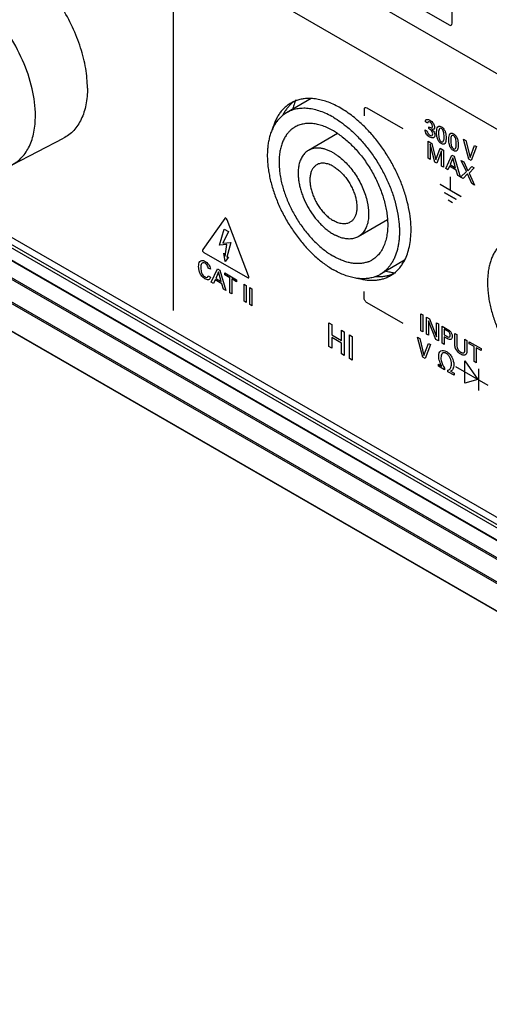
# Model space of a CAD drawing. Header units: inches. Extents: x 0 to 34, y 0 to 22.
# Tile 117 of 136: x 25.7 to 26.6, y 12.9 to 14.7. Entities that reach past the tile are written whole.
import ezdxf

# ---------------------------------------------------------------- set-up
doc = ezdxf.new("R2010")
doc.units = ezdxf.units.IN
doc.header["$LTSCALE"] = 1.87
doc.header["$MEASUREMENT"] = 0
doc.layers.get('0').update_dxf_attribs({"linetype": 'CONTINUOUS'})
doc.layers.add('02___PRT_ALL_AXES', color=7, linetype='CONTINUOUS')

msp = doc.modelspace()

# ---------------------------------------------------------------- linework, layer by layer
at = {"color": 40, "linetype": 'CONTINUOUS'}
for p, q in [((22.01252, 17.21976), (27.7666, 13.89743)), ((27.7666, 13.797), (22.01252, 17.11933)), ((26.08457, 14.90684), (26.5034, 14.66502)), ((26.00506, 14.77735), (26.00506, 14.14925)), ((26.5087, 14.66808), (26.5087, 14.69137)), ((26.34956, 14.51174), (26.34956, 14.50069)), ((26.41998, 14.47721), (26.35487, 14.5148)), ((26.46403, 14.48752), (26.4603, 14.48967)), ((26.4599, 14.47552), (26.4638, 14.47326)), ((26.46635, 14.47762), (26.46635, 14.48107)), ((26.46526, 14.45475), (26.47178, 14.45098)), ((26.46526, 14.42402), (26.46526, 14.45475)), ((26.47178, 14.45098), (26.4793, 14.42131)), ((26.52928, 14.45861), (26.53337, 14.45625)), ((26.53875, 14.4224), (26.52928, 14.45861)), ((26.53337, 14.45625), (26.54093, 14.42562)), ((26.47724, 14.4171), (26.46883, 14.44945)), ((26.46883, 14.44945), (26.46883, 14.42196)), ((26.4793, 14.42131), (26.48701, 14.44219)), ((26.48947, 14.4377), (26.48074, 14.41508)), ((26.48701, 14.44219), (26.49309, 14.43868)), ((26.48947, 14.41004), (26.48947, 14.4377)), ((26.49309, 14.43868), (26.49309, 14.40795)), ((26.54093, 14.42562), (26.54889, 14.44729)), ((26.55262, 14.44514), (26.54281, 14.42006)), ((26.54889, 14.44729), (26.55262, 14.44514)), ((26.46883, 14.42196), (26.46526, 14.42402)), ((26.48074, 14.41508), (26.47724, 14.4171)), ((26.49703, 14.40567), (26.50824, 14.42993)), ((26.51005, 14.42467), (26.50489, 14.41259)), ((26.50824, 14.42993), (26.51219, 14.42765)), ((26.51495, 14.40678), (26.51005, 14.42467)), ((26.51219, 14.42765), (26.52295, 14.39071)), ((26.5251, 14.4202), (26.52982, 14.41747)), ((26.53432, 14.40023), (26.5251, 14.4202)), ((26.52982, 14.41747), (26.53701, 14.40149)), ((26.54281, 14.42006), (26.53875, 14.4224)), ((26.49309, 14.40795), (26.48947, 14.41004)), ((26.50083, 14.40348), (26.49703, 14.40567)), ((26.50371, 14.40982), (26.50083, 14.40348)), ((26.51606, 14.40269), (26.50371, 14.40982)), ((26.50489, 14.41259), (26.51495, 14.40678)), ((26.51893, 14.39303), (26.51606, 14.40269)), ((26.52399, 14.39011), (26.53432, 14.40023)), ((26.53701, 14.40149), (26.54419, 14.40917)), ((26.54866, 14.40659), (26.53918, 14.39734)), ((26.53918, 14.39734), (26.54913, 14.37559)), ((26.54419, 14.40917), (26.54866, 14.40659)), ((26.50545, 14.36691), (26.50545, 14.39063)), ((26.52295, 14.39071), (26.51893, 14.39303)), ((26.52845, 14.38753), (26.52399, 14.39011)), ((26.53657, 14.39604), (26.52845, 14.38753)), ((26.54449, 14.37827), (26.53657, 14.39604)), ((26.52487, 14.35469), (26.48689, 14.37662)), ((26.52494, 14.35464), (26.48696, 14.37657)), ((26.51618, 14.34966), (26.49512, 14.36182)), ((26.51624, 14.34961), (26.49518, 14.36177)), ((26.54913, 14.37559), (26.54449, 14.37827)), ((26.50928, 14.34377), (26.50133, 14.34835)), ((26.50933, 14.34372), (26.50139, 14.3483)), ((26.09781, 14.31542), (26.05809, 14.2595)), ((26.1411, 14.21159), (26.10234, 14.31278)), ((26.08872, 14.26725), (26.09663, 14.29601)), ((26.10454, 14.29144), (26.09446, 14.27079)), ((26.09663, 14.29601), (26.10454, 14.29144)), ((26.09446, 14.27079), (26.1087, 14.27193)), ((26.1087, 14.27193), (26.10158, 14.24545)), ((26.10158, 14.26851), (26.08872, 14.26725)), ((26.0988, 14.24728), (26.10158, 14.26851)), ((26.06036, 14.25364), (26.1388, 14.20835)), ((26.09623, 14.25264), (26.0988, 14.24728)), ((26.0986, 14.23734), (26.09623, 14.25264)), ((26.10474, 14.24522), (26.0986, 14.23734)), ((26.10158, 14.24545), (26.10474, 14.24522)), ((26.07201, 14.22345), (26.06806, 14.22573)), ((26.07368, 14.20005), (26.08489, 14.22432)), ((26.08669, 14.21906), (26.08153, 14.20697)), ((26.08489, 14.22432), (26.08884, 14.22204)), ((26.0916, 14.20116), (26.08669, 14.21906)), ((26.08884, 14.22204), (26.0996, 14.18509)), ((26.06788, 14.21149), (26.07193, 14.20915)), ((26.08035, 14.2042), (26.07748, 14.19786)), ((26.09271, 14.19707), (26.08035, 14.2042)), ((26.08153, 14.20697), (26.0916, 14.20116)), ((26.09796, 14.21677), (26.11945, 14.20436)), ((26.09796, 14.21315), (26.09796, 14.21677)), ((26.10688, 14.208), (26.09796, 14.21315)), ((26.10688, 14.18089), (26.10688, 14.208)), ((26.11945, 14.20074), (26.11052, 14.20589)), ((26.11052, 14.20589), (26.11052, 14.17878)), ((26.11945, 14.20436), (26.11945, 14.20074)), ((26.07748, 14.19786), (26.07368, 14.20005)), ((26.09558, 14.18741), (26.09271, 14.19707)), ((26.0996, 14.18509), (26.09558, 14.18741)), ((26.13316, 14.19645), (26.13684, 14.19432)), ((26.13316, 14.16571), (26.13316, 14.19645)), ((26.13684, 14.19432), (26.13684, 14.16358)), ((26.1434, 14.19053), (26.14708, 14.18841)), ((26.1434, 14.1598), (26.1434, 14.19053)), ((26.14708, 14.18841), (26.14708, 14.15767)), ((26.34956, 14.1721), (26.34956, 14.18315)), ((26.11052, 14.17878), (26.10688, 14.18089)), ((26.13684, 14.16358), (26.13316, 14.16571)), ((26.14708, 14.15767), (26.1434, 14.1598)), ((26.41998, 14.12531), (26.35487, 14.16291)), ((26.45185, 14.1431), (26.45553, 14.14097)), ((26.45185, 14.11236), (26.45185, 14.1431)), ((26.45553, 14.14097), (26.45553, 14.11024)), ((26.46234, 14.13704), (26.46746, 14.13408)), ((26.46234, 14.1063), (26.46234, 14.13704)), ((26.47922, 14.09656), (26.46569, 14.13046)), ((26.46569, 14.13046), (26.46569, 14.10437)), ((26.46746, 14.13408), (26.48055, 14.10111)), ((26.28588, 14.1266), (26.29104, 14.12362)), ((26.28588, 14.08359), (26.28588, 14.1266)), ((26.29104, 14.12362), (26.29104, 14.10515)), ((26.30873, 14.1134), (26.3139, 14.11042)), ((26.30873, 14.09494), (26.30873, 14.1134)), ((26.45553, 14.11024), (26.45185, 14.11236)), ((26.48055, 14.12652), (26.48394, 14.12457)), ((26.48055, 14.10111), (26.48055, 14.12652)), ((26.48394, 14.12457), (26.48394, 14.09383)), ((26.49073, 14.12065), (26.49966, 14.11549)), ((26.49073, 14.08991), (26.49073, 14.12065)), ((26.49958, 14.11209), (26.49442, 14.11506)), ((26.49442, 14.11506), (26.49442, 14.10502)), ((26.29104, 14.10515), (26.30873, 14.09494)), ((26.30873, 14.08981), (26.29104, 14.10003)), ((26.29104, 14.10003), (26.29104, 14.08061)), ((26.3139, 14.11042), (26.3139, 14.06741)), ((26.32311, 14.1051), (26.32827, 14.10212)), ((26.32311, 14.0621), (26.32311, 14.1051)), ((26.32827, 14.10212), (26.32827, 14.05911)), ((26.44612, 14.10084), (26.4502, 14.09848)), ((26.45559, 14.06464), (26.44612, 14.10084)), ((26.4502, 14.09848), (26.45776, 14.06785)), ((26.46569, 14.10437), (26.46234, 14.1063)), ((26.48394, 14.09383), (26.47922, 14.09656)), ((26.49442, 14.10502), (26.49881, 14.10249)), ((26.49874, 14.09895), (26.49442, 14.10144)), ((26.49442, 14.10144), (26.49442, 14.08778)), ((26.51342, 14.10755), (26.51711, 14.10542)), ((26.51342, 14.08882), (26.51342, 14.10755)), ((26.51711, 14.10542), (26.51711, 14.08639)), ((26.53156, 14.09707), (26.53514, 14.09501)), ((26.53156, 14.07821), (26.53156, 14.09707)), ((26.53514, 14.09501), (26.53514, 14.07606)), ((26.29104, 14.08061), (26.28588, 14.08359)), ((26.30873, 14.07039), (26.30873, 14.08981)), ((26.45776, 14.06785), (26.46572, 14.08952)), ((26.46945, 14.08737), (26.45964, 14.0623)), ((26.46572, 14.08952), (26.46945, 14.08737)), ((26.49442, 14.08778), (26.49073, 14.08991)), ((26.53942, 14.09253), (26.56092, 14.08012)), ((26.53942, 14.08891), (26.53942, 14.09253)), ((26.54834, 14.08376), (26.53942, 14.08891)), ((26.54834, 14.05665), (26.54834, 14.08376)), ((26.56092, 14.0765), (26.55199, 14.08166)), ((26.55199, 14.08166), (26.55199, 14.05454)), ((26.56092, 14.08012), (26.56092, 14.0765)), ((26.3139, 14.06741), (26.30873, 14.07039)), ((26.32827, 14.05911), (26.32311, 14.0621)), ((26.45964, 14.0623), (26.45559, 14.06464)), ((26.48377, 14.05188), (26.49017, 14.04819)), ((26.48377, 14.04837), (26.48377, 14.05188)), ((26.49499, 14.04189), (26.48377, 14.04837)), ((26.49017, 14.04819), (26.49017, 14.0484)), ((26.49499, 14.04469), (26.49499, 14.04189)), ((26.50108, 14.03837), (26.50108, 14.04117)), ((26.5146, 14.0476), (26.57286, 14.01396)), ((26.53153, 14.05802), (26.55501, 14.02426)), ((26.53153, 14.01762), (26.53153, 14.05802)), ((26.55199, 14.05454), (26.54834, 14.05665)), ((26.55603, 14.04344), (26.55603, 14.00411)), ((26.51226, 14.03192), (26.50108, 14.03837)), ((26.50577, 14.03939), (26.50577, 14.03918)), ((26.50577, 14.03918), (26.51226, 14.03543)), ((26.51226, 14.03543), (26.51226, 14.03192)), ((26.55501, 14.02426), (26.53153, 14.01762))]:
    msp.add_line(p, q, dxfattribs=at)
at = {"color": 7, "linetype": 'CONTINUOUS'}
for p, q in [((26.25396, 14.53199), (26.20976, 14.50647)), ((26.30163, 14.46858), (26.24914, 14.43827)), ((27.78198, 13.06712), (25.57113, 14.34364)), ((27.78459, 13.07169), (25.57724, 14.34618)), ((25.59071, 14.35161), (27.78781, 13.08303)), ((25.54959, 14.33342), (27.78248, 13.04418)), ((25.55077, 14.33401), (27.7817, 13.04589)), ((25.51815, 14.31762), (27.76264, 13.02168)), ((25.52098, 14.31905), (27.76452, 13.02366)), ((26.39192, 14.31286), (26.33914, 14.28239)), ((27.74414, 12.9883), (25.47733, 14.29713)), ((27.74491, 12.99097), (25.48022, 14.29857)), ((25.4312, 14.27396), (27.81946, 12.89501)), ((25.43165, 14.27418), (27.81914, 12.89568)), ((26.42263, 14.23966), (26.37852, 14.21419))]:
    msp.add_line(p, q, dxfattribs=at)
for centre, radius, start, end in [((26.32725, 14.48557), 0.1102, 161.00621, 162.81333), ((26.31918, 14.48846), 0.10163, 156.19214, 161.0682), ((26.23815, 14.45734), 0.05675, 120.02262, 129.76702), ((26.33667, 14.4828), 0.12002, 165.01286, 165.50555), ((26.33232, 14.48399), 0.11551, 162.80875, 165.02698), ((26.24848, 14.43961), 0.04726, 126.31681, 131.14716), ((26.24808, 14.44015), 0.0466, 124.09675, 126.31256), ((26.24791, 14.4404), 0.04629, 119.99893, 124.0951), ((26.22559, 14.35498), 0.13702, 56.28051, 59.97966), ((26.3345, 14.35668), 0.08066, 239.97063, 242.83391), ((26.33984, 14.2815), 0.04764, 288.88693, 290.88866), ((26.34003, 14.281), 0.0471, 290.88593, 293.43555), ((26.34031, 14.28038), 0.04643, 293.4243, 299.99528), ((26.42081, 14.33363), 0.11763, 254.5037, 257.07349), ((26.41937, 14.32749), 0.11132, 257.09014, 258.99818), ((26.35017, 14.26333), 0.05673, 290.41166, 299.98136), ((26.41794, 14.32005), 0.10374, 258.98823, 263.68726)]:
    msp.add_arc(centre, radius, start, end, dxfattribs=at)
for points, knots in [([(25.75592, 14.50083), (25.75592, 14.51726), (25.75127, 14.55182), (25.73395, 14.60249), (25.70729, 14.65119), (25.6735, 14.69382), (25.63539, 14.72688), (25.60097, 14.74498), (25.5742, 14.75138), (25.55586, 14.75214), (25.53888, 14.74894), (25.52872, 14.74414), (25.52413, 14.74119)], [0, 0, 0, 0, 0.1292478, 0.2715333, 0.4192738, 0.5638628, 0.6972757, 0.8137986, 0.8653113, 0.9127378, 0.957117, 1, 1, 1, 1]), ([(26.29414, 14.49811), (26.29033, 14.50031), (26.28274, 14.50429), (26.27115, 14.50903), (26.25976, 14.51235), (26.24869, 14.51421), (26.23804, 14.51458), (26.22952, 14.51363), (26.22306, 14.51211), (26.21843, 14.51061), (26.21398, 14.50875), (26.21114, 14.50727), (26.20976, 14.50647)], [0, 0, 0, 0, 0.148548, 0.28946, 0.4226526, 0.5485431, 0.6678819, 0.7817965, 0.8372307, 0.8919134, 0.946086, 1, 1, 1, 1]), ([(25.71394, 14.41247), (25.72056, 14.41588), (25.73307, 14.42551), (25.74644, 14.4462), (25.75438, 14.47202), (25.75592, 14.49089), (25.75592, 14.50083)], [0, 0, 0, 0, 0.2179424, 0.4503717, 0.7093278, 1, 1, 1, 1]), ([(26.20185, 14.50096), (26.20006, 14.49947), (26.19662, 14.49623), (26.19199, 14.49074), (26.18787, 14.4846), (26.18429, 14.47785), (26.18126, 14.47051), (26.17879, 14.46264), (26.1769, 14.45426), (26.17559, 14.44541), (26.17487, 14.43615), (26.17474, 14.42651), (26.17521, 14.41654), (26.17626, 14.4063), (26.1779, 14.39583), (26.18011, 14.38518), (26.1829, 14.37441), (26.18737, 14.35985), (26.1943, 14.3417), (26.20451, 14.32045), (26.21647, 14.29998), (26.22996, 14.2807), (26.24235, 14.26581), (26.2528, 14.25483), (26.26079, 14.24718), (26.26894, 14.24009), (26.27722, 14.2336), (26.28559, 14.22773), (26.29129, 14.2242), (26.29414, 14.22255)], [0, 0, 0, 0, 0.021377, 0.0432323, 0.0657343, 0.0890269, 0.1132232, 0.1384089, 0.1646402, 0.191948, 0.2203396, 0.2498003, 0.2802983, 0.3117833, 0.3441932, 0.377451, 0.4114712, 0.4461581, 0.5170984, 0.5894009, 0.6621207, 0.7342957, 0.8049872, 0.839507, 0.8733318, 0.9063706, 0.9385469, 0.9697844, 1, 1, 1, 1]), ([(26.29414, 14.47362), (26.29101, 14.47542), (26.28476, 14.47869), (26.27523, 14.4826), (26.26587, 14.48532), (26.25677, 14.48685), (26.24801, 14.48716), (26.23968, 14.48623), (26.23187, 14.48407), (26.22704, 14.4818), (26.22476, 14.48049)], [0, 0, 0, 0, 0.1485677, 0.2895146, 0.4227347, 0.5486455, 0.6680072, 0.7819434, 0.8919898, 1, 1, 1, 1]), ([(26.29414, 14.49811), (26.29865, 14.49551), (26.30764, 14.48971), (26.31609, 14.48317), (26.32029, 14.47966)], [0, 0, 0, 0, 0.4877852, 1, 1, 1, 1]), ([(26.212, 14.46972), (26.21041, 14.46782), (26.20742, 14.4637), (26.20371, 14.45685), (26.20069, 14.44926), (26.1984, 14.441), (26.19684, 14.43213), (26.19603, 14.42271), (26.19597, 14.41282), (26.19642, 14.4061), (26.19677, 14.40268)], [0, 0, 0, 0, 0.1055221, 0.2155167, 0.3308471, 0.4521011, 0.579626, 0.7135328, 0.8537428, 1, 1, 1, 1]), ([(26.21738, 14.4752), (26.2169, 14.47479), (26.215, 14.47306), (26.21324, 14.47119), (26.212, 14.46972)], [0, 0, 0, 0, 0.2475928, 1, 1, 1, 1]), ([(26.30165, 14.46895), (26.30459, 14.46699), (26.31044, 14.46278), (26.31891, 14.4558), (26.32719, 14.44807), (26.33798, 14.43676), (26.34799, 14.42434), (26.35711, 14.41103), (26.36351, 14.4006), (26.36937, 14.38985), (26.37464, 14.37887), (26.37929, 14.36775), (26.38327, 14.35657), (26.38656, 14.34542), (26.38914, 14.33438), (26.39097, 14.32355), (26.39171, 14.31638), (26.39194, 14.31285)], [0, 0, 0, 0, 0.0570155, 0.1161058, 0.1770513, 0.23961, 0.3683356, 0.4339111, 0.4998351, 0.565764, 0.6313556, 0.6962717, 0.7601866, 0.822789, 0.8837926, 0.9429366, 1, 1, 1, 1]), ([(26.32029, 14.47966), (26.3259, 14.47497), (26.33685, 14.4648), (26.35206, 14.44787), (26.36613, 14.42921), (26.37879, 14.40921), (26.38979, 14.38824), (26.39891, 14.36673), (26.40597, 14.34509), (26.4093, 14.33052), (26.41056, 14.32332)], [0, 0, 0, 0, 0.1192777, 0.243393, 0.3708432, 0.499997, 0.6291508, 0.7566015, 0.8807154, 1, 1, 1, 1]), ([(26.24914, 14.43827), (26.24808, 14.43766), (26.24602, 14.4363), (26.24318, 14.43387), (26.2406, 14.43108), (26.23829, 14.42794), (26.23626, 14.42445), (26.23391, 14.41929), (26.23266, 14.41511), (26.23203, 14.41223)], [0, 0, 0, 0, 0.1146065, 0.2303428, 0.3482899, 0.4694188, 0.5945716, 0.7244386, 1, 1, 1, 1]), ([(26.29414, 14.43381), (26.29211, 14.43499), (26.28806, 14.43711), (26.28188, 14.43964), (26.2758, 14.44141), (26.2699, 14.4424), (26.26422, 14.4426), (26.25882, 14.44199), (26.25457, 14.44082), (26.25139, 14.43949), (26.24987, 14.4387), (26.24914, 14.43827)], [0, 0, 0, 0, 0.1485304, 0.289483, 0.4227013, 0.5485943, 0.667939, 0.7818682, 0.8919044, 0.9460815, 1, 1, 1, 1]), ([(26.29414, 14.43381), (26.29573, 14.4329), (26.2989, 14.43092), (26.3052, 14.42647), (26.31289, 14.42), (26.32159, 14.41107), (26.3297, 14.40106), (26.33705, 14.39018), (26.34348, 14.37867), (26.34886, 14.36676), (26.35308, 14.35472), (26.35557, 14.34465), (26.35689, 14.33676), (26.35752, 14.33103), (26.35781, 14.32547), (26.35776, 14.32009), (26.35737, 14.31493), (26.35641, 14.30851), (26.35477, 14.30247), (26.35241, 14.29698), (26.35036, 14.29329), (26.34799, 14.28996), (26.34533, 14.28701), (26.34239, 14.28446), (26.34025, 14.28303), (26.33914, 14.28239)], [0, 0, 0, 0, 0.0306539, 0.0623942, 0.128733, 0.1983089, 0.2702747, 0.3436392, 0.417358, 0.4903694, 0.561643, 0.630228, 0.6632604, 0.6953282, 0.7263574, 0.7562939, 0.7850992, 0.8127575, 0.8646481, 0.8890305, 0.9124753, 0.9351152, 0.9571164, 0.9786722, 1, 1, 1, 1]), ([(26.29414, 14.40932), (26.29279, 14.4101), (26.29009, 14.41151), (26.28596, 14.4132), (26.28192, 14.41438), (26.27798, 14.41504), (26.27419, 14.41517), (26.27059, 14.41477), (26.26721, 14.41384), (26.26512, 14.41286), (26.26414, 14.41229)], [0, 0, 0, 0, 0.1485083, 0.2894942, 0.4227514, 0.5486558, 0.6679991, 0.7819408, 0.8919896, 1, 1, 1, 1]), ([(26.19677, 14.40268), (26.1971, 14.39933), (26.19801, 14.39255), (26.2, 14.38234), (26.20263, 14.37198), (26.20588, 14.36153), (26.20973, 14.35108), (26.21565, 14.33718), (26.22437, 14.32025), (26.23665, 14.30109), (26.24827, 14.28633), (26.25823, 14.2755), (26.26589, 14.26802), (26.27373, 14.26117), (26.27915, 14.25699), (26.28188, 14.25501)], [0, 0, 0, 0, 0.0576626, 0.117175, 0.1783311, 0.2408963, 0.3046158, 0.3692163, 0.4998746, 0.6305516, 0.7588883, 0.8214951, 0.8826955, 0.9422613, 1, 1, 1, 1]), ([(26.23065, 14.40206), (26.2305, 14.39957), (26.23043, 14.39447), (26.231, 14.38665), (26.23222, 14.37856), (26.23409, 14.37028), (26.23659, 14.3619), (26.24074, 14.35063), (26.24731, 14.33686), (26.25547, 14.32392), (26.26283, 14.31429), (26.26865, 14.30757), (26.27474, 14.30141), (26.28104, 14.29586), (26.28747, 14.29098), (26.29191, 14.28813), (26.29414, 14.28685)], [0, 0, 0, 0, 0.0543632, 0.1114807, 0.1711381, 0.2330454, 0.2968538, 0.3621692, 0.4955189, 0.6294992, 0.6955906, 0.7604616, 0.8236863, 0.8848979, 0.9437796, 1, 1, 1, 1]), ([(26.23203, 14.41223), (26.23186, 14.41142), (26.2312, 14.40806), (26.23081, 14.40465), (26.23065, 14.40206)], [0, 0, 0, 0, 0.2421971, 1, 1, 1, 1]), ([(26.26414, 14.41229), (26.2634, 14.41187), (26.26197, 14.41091), (26.26001, 14.40921), (26.25824, 14.40725), (26.25666, 14.40503), (26.25529, 14.40256), (26.25372, 14.3989), (26.25233, 14.39376), (26.2516, 14.38703), (26.25179, 14.37973), (26.25288, 14.37202), (26.25485, 14.36407), (26.25766, 14.35604), (26.26125, 14.34811), (26.26554, 14.34043), (26.27043, 14.33318), (26.27584, 14.32651), (26.28164, 14.32055), (26.2877, 14.31545), (26.29198, 14.31259), (26.29414, 14.31134)], [0, 0, 0, 0, 0.0213299, 0.0428887, 0.064892, 0.0875346, 0.1109829, 0.1353672, 0.1872647, 0.2436975, 0.3046407, 0.3697249, 0.4383175, 0.5095994, 0.5826201, 0.6563469, 0.7297212, 0.8016949, 0.871276, 0.9376339, 1, 1, 1, 1]), ([(26.29414, 14.40932), (26.29629, 14.40808), (26.30058, 14.40521), (26.30664, 14.40011), (26.31244, 14.39416), (26.31784, 14.38748), (26.32274, 14.38023), (26.32703, 14.37256), (26.33062, 14.36462), (26.33343, 14.35659), (26.3354, 14.34864), (26.33649, 14.34093), (26.33668, 14.33364), (26.33595, 14.3269), (26.33456, 14.32176), (26.33299, 14.3181), (26.33162, 14.31564), (26.33004, 14.31342), (26.32827, 14.31145), (26.32631, 14.30975), (26.32488, 14.3088), (26.32414, 14.30837)], [0, 0, 0, 0, 0.0623661, 0.128724, 0.1983051, 0.2702788, 0.3436531, 0.4173799, 0.4904006, 0.5616825, 0.6302751, 0.6953593, 0.7563025, 0.8127353, 0.8646328, 0.8890171, 0.9124654, 0.935108, 0.9571113, 0.9786701, 1, 1, 1, 1]), ([(26.32414, 14.30837), (26.32316, 14.3078), (26.32107, 14.30682), (26.31769, 14.30589), (26.31409, 14.30549), (26.3103, 14.30562), (26.30636, 14.30628), (26.30231, 14.30746), (26.29819, 14.30915), (26.29549, 14.31056), (26.29414, 14.31134)], [0, 0, 0, 0, 0.1080104, 0.2180592, 0.3320009, 0.4513442, 0.5772486, 0.7105058, 0.8514917, 1, 1, 1, 1]), ([(26.39194, 14.31285), (26.39221, 14.30873), (26.39241, 14.30068), (26.39157, 14.28897), (26.38959, 14.27807), (26.38649, 14.26812), (26.38231, 14.25923), (26.37789, 14.25271), (26.37387, 14.24819), (26.37065, 14.24515), (26.36721, 14.24246), (26.36477, 14.24089), (26.36352, 14.24017)], [0, 0, 0, 0, 0.1509115, 0.2936767, 0.4281199, 0.5544517, 0.6733481, 0.7859933, 0.8405359, 0.8941949, 0.9472507, 1, 1, 1, 1]), ([(26.41056, 14.32332), (26.41163, 14.3172), (26.41282, 14.30808), (26.41348, 14.29602), (26.41349, 14.28735), (26.41303, 14.27896), (26.41211, 14.2709), (26.41071, 14.26319), (26.40829, 14.25359), (26.40493, 14.2446), (26.4006, 14.23644), (26.39699, 14.23091), (26.39296, 14.22589), (26.38853, 14.2214), (26.38373, 14.21746), (26.38029, 14.21521), (26.37852, 14.21419)], [0, 0, 0, 0, 0.154139, 0.2281172, 0.29988, 0.3693567, 0.4365085, 0.5013265, 0.5638464, 0.6822343, 0.7384875, 0.7930218, 0.8461076, 0.8980583, 0.9492281, 1, 1, 1, 1]), ([(26.3081, 14.28058), (26.30723, 14.28085), (26.30367, 14.28208), (26.30022, 14.28362), (26.29768, 14.28492)], [0, 0, 0, 0, 0.2414681, 1, 1, 1, 1]), ([(26.33914, 14.28239), (26.33808, 14.28178), (26.33588, 14.28068), (26.33237, 14.27943), (26.32866, 14.2786), (26.32342, 14.27801), (26.31793, 14.27829), (26.31237, 14.27934), (26.30953, 14.28012), (26.3081, 14.28058)], [0, 0, 0, 0, 0.114644, 0.2304172, 0.3483911, 0.4695449, 0.7242516, 0.8593207, 1, 1, 1, 1]), ([(26.28188, 14.25501), (26.28289, 14.25428), (26.28687, 14.25148), (26.291, 14.24886), (26.29414, 14.24705)], [0, 0, 0, 0, 0.2555969, 1, 1, 1, 1]), ([(26.59961, 14.27132), (26.59781, 14.26983), (26.59436, 14.2666), (26.58973, 14.26111), (26.58561, 14.25498), (26.58202, 14.24823), (26.57898, 14.24089), (26.57651, 14.23302), (26.57461, 14.22464), (26.5733, 14.21579), (26.57258, 14.20653), (26.57244, 14.19689), (26.57291, 14.18692), (26.57396, 14.17668), (26.57559, 14.1662), (26.57781, 14.15556), (26.58059, 14.14478), (26.58506, 14.13022), (26.59198, 14.11207), (26.60219, 14.09081), (26.61416, 14.07033), (26.62765, 14.05104), (26.64004, 14.03615), (26.6505, 14.02516), (26.65849, 14.01751), (26.66664, 14.01042), (26.67492, 14.00392), (26.68329, 13.99805), (26.68899, 13.99452), (26.69184, 13.99287)], [0, 0, 0, 0, 0.0213755, 0.0432278, 0.0657258, 0.0890136, 0.1132046, 0.1383848, 0.1646107, 0.1919134, 0.2203004, 0.249757, 0.2802515, 0.3117338, 0.3441416, 0.3773982, 0.411418, 0.4461052, 0.5170481, 0.5893556, 0.6620822, 0.7342652, 0.8049651, 0.8394892, 0.873318, 0.9063607, 0.9385406, 0.9697815, 1, 1, 1, 1]), ([(26.35526, 14.23642), (26.35309, 14.23568), (26.34856, 14.23449), (26.34147, 14.23362), (26.33405, 14.23365), (26.32636, 14.23458), (26.31846, 14.2364), (26.31038, 14.2391), (26.3022, 14.24264), (26.29683, 14.24549), (26.29414, 14.24705)], [0, 0, 0, 0, 0.1078356, 0.2189394, 0.334433, 0.4551816, 0.5818168, 0.7147619, 0.8542137, 1, 1, 1, 1]), ([(26.36995, 14.21016), (26.36729, 14.20917), (26.36171, 14.20755), (26.35295, 14.2063), (26.34377, 14.20619), (26.33422, 14.20723), (26.3244, 14.20941), (26.31435, 14.2127), (26.30417, 14.21708), (26.29749, 14.22062), (26.29414, 14.22255)], [0, 0, 0, 0, 0.1077579, 0.2186619, 0.3339228, 0.4544955, 0.5810609, 0.7140769, 0.8537732, 1, 1, 1, 1])]:
    msp.add_open_spline(points, degree=3, knots=knots, dxfattribs=at)
at = {"color": 40, "linetype": 'CONTINUOUS'}
for points in [[(26.5034, 14.66502), (26.50475, 14.66424), (26.50756, 14.66393), (26.5087, 14.66652), (26.5087, 14.66808)], [(26.35487, 14.5148), (26.35352, 14.51558), (26.3507, 14.51589), (26.34956, 14.5133), (26.34956, 14.51174)], [(26.06228, 14.20966), (26.06381, 14.20878), (26.06552, 14.20835), (26.06659, 14.209)], [(26.35487, 14.16291), (26.35352, 14.16369), (26.3507, 14.16663), (26.34956, 14.17054), (26.34956, 14.1721)], [(26.50887, 14.10174), (26.50887, 14.09958), (26.5081, 14.09771), (26.50677, 14.09695)]]:
    msp.add_open_spline(points, degree=3, dxfattribs=at)
for points, knots in [([(26.4603, 14.48967), (26.46035, 14.49115), (26.46093, 14.49364), (26.46412, 14.49493), (26.46691, 14.4939), (26.46856, 14.49294)], [0, 0, 0, 0, 0.3263486, 0.588293, 1, 1, 1, 1]), ([(26.46867, 14.48947), (26.46766, 14.49006), (26.46528, 14.49088), (26.46415, 14.48884), (26.46403, 14.48752)], [0, 0, 0, 0, 0.4548318, 1, 1, 1, 1]), ([(26.46856, 14.49294), (26.47076, 14.49167), (26.47509, 14.48798), (26.47689, 14.48218), (26.47689, 14.48017)], [0, 0, 0, 0, 0.5591161, 1, 1, 1, 1]), ([(26.47317, 14.48224), (26.47317, 14.48353), (26.47228, 14.48691), (26.46978, 14.48883), (26.46867, 14.48947)], [0, 0, 0, 0, 0.5012139, 1, 1, 1, 1]), ([(26.46141, 14.46941), (26.46108, 14.47003), (26.46014, 14.47214), (26.45993, 14.4742), (26.4599, 14.47552)], [0, 0, 0, 0, 0.3083398, 1, 1, 1, 1]), ([(26.46841, 14.4623), (26.46774, 14.46268), (26.46523, 14.46432), (26.46262, 14.46707), (26.46141, 14.46941)], [0, 0, 0, 0, 0.2640232, 1, 1, 1, 1]), ([(26.4638, 14.47326), (26.46379, 14.47203), (26.46464, 14.46861), (26.46725, 14.46646), (26.46849, 14.46574)], [0, 0, 0, 0, 0.4632624, 1, 1, 1, 1]), ([(26.46635, 14.48107), (26.46706, 14.48059), (26.46854, 14.47974), (26.47074, 14.47901), (26.47276, 14.47953), (26.47317, 14.48125), (26.47317, 14.48224)], [0, 0, 0, 0, 0.2316821, 0.4805268, 0.7220135, 1, 1, 1, 1]), ([(26.46989, 14.47536), (26.46958, 14.47561), (26.46841, 14.4765), (26.46722, 14.47715), (26.46635, 14.47762)], [0, 0, 0, 0, 0.2659854, 1, 1, 1, 1]), ([(26.46849, 14.46574), (26.46986, 14.46495), (26.47263, 14.46422), (26.47357, 14.46676), (26.47357, 14.46804)], [0, 0, 0, 0, 0.553634, 1, 1, 1, 1]), ([(26.47357, 14.46804), (26.47357, 14.46932), (26.47285, 14.47228), (26.47083, 14.47458), (26.46989, 14.47536)], [0, 0, 0, 0, 0.5327738, 1, 1, 1, 1]), ([(26.47689, 14.48017), (26.47689, 14.47878), (26.47607, 14.47591), (26.47335, 14.47568), (26.4718, 14.47617)], [0, 0, 0, 0, 0.4317627, 1, 1, 1, 1]), ([(26.4718, 14.47617), (26.47292, 14.47535), (26.47491, 14.47343), (26.47686, 14.4695), (26.47726, 14.46705), (26.47726, 14.46587)], [0, 0, 0, 0, 0.3755821, 0.658813, 1, 1, 1, 1]), ([(26.48059, 14.47038), (26.48059, 14.47181), (26.48072, 14.47495), (26.48157, 14.47934), (26.48409, 14.48284), (26.48747, 14.48207), (26.48914, 14.4811)], [0, 0, 0, 0, 0.2080773, 0.4652491, 0.7199622, 1, 1, 1, 1]), ([(26.48225, 14.45933), (26.48202, 14.46), (26.48084, 14.46385), (26.48059, 14.46754), (26.48059, 14.47038)], [0, 0, 0, 0, 0.1750594, 1, 1, 1, 1]), ([(26.48918, 14.47768), (26.48823, 14.47823), (26.4862, 14.47854), (26.48477, 14.47602), (26.48421, 14.47258), (26.48413, 14.46992), (26.48413, 14.46855)], [0, 0, 0, 0, 0.2225224, 0.4524962, 0.7215525, 1, 1, 1, 1]), ([(26.48413, 14.46855), (26.48413, 14.46701), (26.48424, 14.46414), (26.48491, 14.46), (26.48645, 14.45617), (26.48826, 14.45449), (26.48911, 14.45401)], [0, 0, 0, 0, 0.3197109, 0.5851908, 0.7965522, 1, 1, 1, 1]), ([(26.48914, 14.4811), (26.49073, 14.48019), (26.4939, 14.47743), (26.49657, 14.47143), (26.49754, 14.46609), (26.4977, 14.46274), (26.4977, 14.46118)], [0, 0, 0, 0, 0.2728429, 0.5150972, 0.7670929, 1, 1, 1, 1]), ([(26.49412, 14.46286), (26.49412, 14.46448), (26.49402, 14.46746), (26.49338, 14.47169), (26.49183, 14.47555), (26.49002, 14.47719), (26.48918, 14.47768)], [0, 0, 0, 0, 0.3309449, 0.5959252, 0.8014312, 1, 1, 1, 1]), ([(26.50254, 14.4577), (26.50254, 14.45914), (26.50267, 14.46228), (26.50352, 14.46666), (26.50604, 14.47017), (26.50942, 14.46939), (26.5111, 14.46843)], [0, 0, 0, 0, 0.2080537, 0.4651774, 0.7198477, 1, 1, 1, 1]), ([(26.5111, 14.46843), (26.51268, 14.46751), (26.51585, 14.46475), (26.51853, 14.45876), (26.51949, 14.45342), (26.51965, 14.45007), (26.51965, 14.44851)], [0, 0, 0, 0, 0.2728575, 0.5151116, 0.7671004, 1, 1, 1, 1]), ([(26.47726, 14.46587), (26.47726, 14.46373), (26.47535, 14.45979), (26.47077, 14.46093), (26.46841, 14.4623)], [0, 0, 0, 0, 0.4397612, 1, 1, 1, 1]), ([(26.48907, 14.4505), (26.48759, 14.45135), (26.48471, 14.45396), (26.48283, 14.45764), (26.48225, 14.45933)], [0, 0, 0, 0, 0.5323176, 1, 1, 1, 1]), ([(26.49416, 14.44982), (26.49374, 14.4496), (26.49224, 14.44919), (26.49034, 14.44976), (26.48907, 14.4505)], [0, 0, 0, 0, 0.312421, 1, 1, 1, 1]), ([(26.48911, 14.45401), (26.49003, 14.45348), (26.49199, 14.45316), (26.49343, 14.45556), (26.49403, 14.4589), (26.49412, 14.4615), (26.49412, 14.46286)], [0, 0, 0, 0, 0.2204191, 0.4494662, 0.7182611, 1, 1, 1, 1]), ([(26.4977, 14.46118), (26.4977, 14.45962), (26.49756, 14.45502), (26.49616, 14.45083), (26.49416, 14.44982)], [0, 0, 0, 0, 0.3302665, 1, 1, 1, 1]), ([(26.5042, 14.44666), (26.50397, 14.44733), (26.50279, 14.45118), (26.50254, 14.45486), (26.50254, 14.4577)], [0, 0, 0, 0, 0.1750347, 1, 1, 1, 1]), ([(26.51113, 14.465), (26.51018, 14.46555), (26.50816, 14.46587), (26.50673, 14.46334), (26.50616, 14.4599), (26.50608, 14.45724), (26.50608, 14.45587)], [0, 0, 0, 0, 0.2225411, 0.4525093, 0.7215579, 1, 1, 1, 1]), ([(26.50608, 14.45587), (26.50608, 14.45434), (26.50619, 14.45146), (26.50686, 14.44733), (26.5084, 14.4435), (26.51022, 14.44182), (26.51106, 14.44133)], [0, 0, 0, 0, 0.3196617, 0.5850697, 0.7963755, 1, 1, 1, 1]), ([(26.51106, 14.44133), (26.51198, 14.4408), (26.51394, 14.44049), (26.51538, 14.44289), (26.51598, 14.44622), (26.51607, 14.44883), (26.51607, 14.45018)], [0, 0, 0, 0, 0.220249, 0.4493527, 0.7182167, 1, 1, 1, 1]), ([(26.51607, 14.45018), (26.51607, 14.4518), (26.51598, 14.45479), (26.51533, 14.45902), (26.51378, 14.46287), (26.51197, 14.46452), (26.51113, 14.465)], [0, 0, 0, 0, 0.3310092, 0.5960694, 0.8016284, 1, 1, 1, 1]), ([(26.51102, 14.43783), (26.50953, 14.43868), (26.50666, 14.44129), (26.50478, 14.44497), (26.5042, 14.44666)], [0, 0, 0, 0, 0.5323176, 1, 1, 1, 1]), ([(26.51611, 14.43714), (26.51569, 14.43693), (26.51419, 14.43652), (26.51229, 14.43709), (26.51102, 14.43783)], [0, 0, 0, 0, 0.3121965, 1, 1, 1, 1]), ([(26.51965, 14.44851), (26.51965, 14.44694), (26.51952, 14.44234), (26.51812, 14.43815), (26.51611, 14.43714)], [0, 0, 0, 0, 0.3302665, 1, 1, 1, 1]), ([(26.10234, 14.31278), (26.10188, 14.31398), (26.10009, 14.31692), (26.09827, 14.31609), (26.09781, 14.31542)], [0, 0, 0, 0, 0.4995862, 1, 1, 1, 1]), ([(26.05809, 14.2595), (26.05762, 14.25883), (26.0571, 14.25638), (26.05943, 14.25418), (26.06036, 14.25364)], [0, 0, 0, 0, 0.4994433, 1, 1, 1, 1]), ([(26.05081, 14.22828), (26.05081, 14.23004), (26.05113, 14.2335), (26.05278, 14.23787), (26.05665, 14.2402), (26.06046, 14.23884), (26.06246, 14.23769)], [0, 0, 0, 0, 0.2239888, 0.4629091, 0.7070511, 1, 1, 1, 1]), ([(26.06246, 14.23769), (26.06452, 14.2365), (26.06786, 14.23384), (26.07123, 14.22823), (26.07191, 14.22501), (26.07201, 14.22345)], [0, 0, 0, 0, 0.4614518, 0.7087352, 1, 1, 1, 1]), ([(26.06198, 14.20634), (26.06003, 14.20746), (26.05631, 14.21042), (26.0526, 14.21703), (26.05109, 14.22301), (26.05081, 14.22663), (26.05081, 14.22828)], [0, 0, 0, 0, 0.2983897, 0.5434098, 0.7812438, 1, 1, 1, 1]), ([(26.06231, 14.23437), (26.06097, 14.23515), (26.05829, 14.23595), (26.05587, 14.23371), (26.05492, 14.23016), (26.05475, 14.22743), (26.05475, 14.22605)], [0, 0, 0, 0, 0.2703533, 0.5096541, 0.7594842, 1, 1, 1, 1]), ([(26.05475, 14.22605), (26.05475, 14.2246), (26.05493, 14.22169), (26.05596, 14.2171), (26.05848, 14.21242), (26.06099, 14.2104), (26.06228, 14.20966)], [0, 0, 0, 0, 0.2593501, 0.5040438, 0.734011, 1, 1, 1, 1]), ([(26.06806, 14.22573), (26.06792, 14.22689), (26.06711, 14.2305), (26.06402, 14.23338), (26.06231, 14.23437)], [0, 0, 0, 0, 0.3558867, 1, 1, 1, 1]), ([(26.07193, 14.20915), (26.07181, 14.20786), (26.07108, 14.20566), (26.06772, 14.20389), (26.06422, 14.20505), (26.06198, 14.20634)], [0, 0, 0, 0, 0.2625608, 0.5041647, 1, 1, 1, 1]), ([(26.06659, 14.209), (26.06681, 14.20915), (26.06745, 14.20974), (26.06775, 14.21075), (26.06788, 14.21149)], [0, 0, 0, 0, 0.3151939, 1, 1, 1, 1]), ([(26.1388, 14.20835), (26.13973, 14.20781), (26.14205, 14.20734), (26.14156, 14.21039), (26.1411, 14.21159)], [0, 0, 0, 0, 0.4998245, 1, 1, 1, 1]), ([(26.50497, 14.10417), (26.50497, 14.10512), (26.50474, 14.10704), (26.50262, 14.11032), (26.50073, 14.11142), (26.49958, 14.11209)], [0, 0, 0, 0, 0.3173526, 0.5570665, 1, 1, 1, 1]), ([(26.49966, 14.11549), (26.50105, 14.11469), (26.50368, 14.11324), (26.50611, 14.11031), (26.50692, 14.10883)], [0, 0, 0, 0, 0.53899, 1, 1, 1, 1]), ([(26.50677, 14.09695), (26.50642, 14.09675), (26.5042, 14.09593), (26.50107, 14.09761), (26.49874, 14.09895)], [0, 0, 0, 0, 0.1775556, 1, 1, 1, 1]), ([(26.49881, 14.10249), (26.50016, 14.10171), (26.50232, 14.10051), (26.5047, 14.1014), (26.50497, 14.10316), (26.50497, 14.10417)], [0, 0, 0, 0, 0.4636444, 0.6996146, 1, 1, 1, 1]), ([(26.50692, 14.10883), (26.50788, 14.10713), (26.50874, 14.10453), (26.50887, 14.1023), (26.50887, 14.10174)], [0, 0, 0, 0, 0.7390993, 1, 1, 1, 1]), ([(26.48435, 14.06629), (26.48435, 14.07058), (26.48692, 14.0781), (26.49465, 14.07702), (26.49821, 14.07496)], [0, 0, 0, 0, 0.5101337, 1, 1, 1, 1]), ([(26.51497, 14.08017), (26.51476, 14.08066), (26.51355, 14.08366), (26.51342, 14.08658), (26.51342, 14.08882)], [0, 0, 0, 0, 0.1649107, 1, 1, 1, 1]), ([(26.52437, 14.06985), (26.52364, 14.07027), (26.52018, 14.07254), (26.51655, 14.07664), (26.51497, 14.08017)], [0, 0, 0, 0, 0.2085043, 1, 1, 1, 1]), ([(26.51711, 14.08639), (26.51711, 14.08568), (26.51717, 14.08373), (26.51768, 14.08151), (26.51829, 14.08017)], [0, 0, 0, 0, 0.3694625, 1, 1, 1, 1]), ([(26.51829, 14.08017), (26.51902, 14.07862), (26.52102, 14.07587), (26.52332, 14.07425), (26.52437, 14.07364)], [0, 0, 0, 0, 0.537642, 1, 1, 1, 1]), ([(26.52437, 14.07364), (26.52579, 14.07282), (26.52835, 14.07175), (26.53131, 14.07347), (26.53156, 14.07645), (26.53156, 14.07821)], [0, 0, 0, 0, 0.3585645, 0.6136941, 1, 1, 1, 1]), ([(26.49017, 14.0484), (26.48851, 14.05093), (26.48549, 14.0571), (26.48435, 14.06331), (26.48435, 14.06629)], [0, 0, 0, 0, 0.4544659, 1, 1, 1, 1]), ([(26.49813, 14.07139), (26.4967, 14.07222), (26.49386, 14.07312), (26.48957, 14.07119), (26.48837, 14.06684), (26.48837, 14.06362)], [0, 0, 0, 0, 0.2566888, 0.4981322, 1, 1, 1, 1]), ([(26.48837, 14.06362), (26.48837, 14.06203), (26.48904, 14.05594), (26.49192, 14.04868), (26.49499, 14.04469)], [0, 0, 0, 0, 0.2748212, 1, 1, 1, 1]), ([(26.50767, 14.05252), (26.50767, 14.05567), (26.5065, 14.06127), (26.5024, 14.06814), (26.49956, 14.07057), (26.49813, 14.07139)], [0, 0, 0, 0, 0.4961984, 0.7402966, 1, 1, 1, 1]), ([(26.49821, 14.07496), (26.50011, 14.07387), (26.5038, 14.07098), (26.50984, 14.0626), (26.51164, 14.05503), (26.51164, 14.05094)], [0, 0, 0, 0, 0.2645481, 0.5057158, 1, 1, 1, 1]), ([(26.53296, 14.06914), (26.53235, 14.06862), (26.52993, 14.0675), (26.52658, 14.06857), (26.52437, 14.06985)], [0, 0, 0, 0, 0.305943, 1, 1, 1, 1]), ([(26.53514, 14.07606), (26.53514, 14.07555), (26.5351, 14.07271), (26.53424, 14.07024), (26.53296, 14.06914)], [0, 0, 0, 0, 0.1795963, 1, 1, 1, 1]), ([(26.50108, 14.04117), (26.503, 14.04159), (26.50643, 14.0442), (26.50767, 14.04939), (26.50767, 14.05252)], [0, 0, 0, 0, 0.4620349, 1, 1, 1, 1]), ([(26.51164, 14.05094), (26.51164, 14.04785), (26.51054, 14.04277), (26.50743, 14.04004), (26.50577, 14.03939)], [0, 0, 0, 0, 0.5522574, 1, 1, 1, 1])]:
    msp.add_open_spline(points, degree=3, knots=knots, dxfattribs=at)
at = {"layer": '02___PRT_ALL_AXES', "color": 7, "linetype": 'CONTINUOUS'}
msp.add_line((25.71394, 14.41247), (25.80681, 14.4603), dxfattribs=at)
for centre, radius, start, end in [((26.24725, 14.47153), 0.06025, 113.95841, 119.9943), ((26.25974, 14.4772), 0.0616, 126.81594, 132.54062), ((26.37808, 14.27229), 0.06179, 287.57942, 293.93565), ((26.36704, 14.26408), 0.06019, 300.0045, 306.82126)]:
    msp.add_arc(centre, radius, start, end, dxfattribs=at)
for points, knots in [([(25.8499, 14.551), (25.8499, 14.56281), (25.84756, 14.58743), (25.83831, 14.62446), (25.82356, 14.66176), (25.80397, 14.6977), (25.78037, 14.73071), (25.7538, 14.75938), (25.7254, 14.78244), (25.70494, 14.79404), (25.69473, 14.79844)], [0, 0, 0, 0, 0.1158831, 0.2414246, 0.3735309, 0.5084506, 0.6421708, 0.7707887, 0.8908933, 1, 1, 1, 1]), ([(25.8499, 14.551), (25.8499, 14.5408), (25.84832, 14.52143), (25.84017, 14.49493), (25.82644, 14.47369), (25.81361, 14.4638), (25.80681, 14.4603)], [0, 0, 0, 0, 0.290666, 0.549628, 0.7820578, 1, 1, 1, 1]), ([(26.21713, 14.52372), (26.21513, 14.52256), (26.21125, 14.52001), (26.20586, 14.51551), (26.20093, 14.51035), (26.19648, 14.50456), (26.19252, 14.49817), (26.18907, 14.4912), (26.18615, 14.48369), (26.18459, 14.47845), (26.1839, 14.47575)], [0, 0, 0, 0, 0.1155386, 0.2320906, 0.3506259, 0.4720329, 0.5970899, 0.7264482, 0.8606241, 1, 1, 1, 1]), ([(26.21809, 14.52258), (26.21647, 14.5211), (26.21335, 14.51792), (26.20913, 14.51266), (26.20532, 14.50686), (26.20312, 14.50273), (26.20209, 14.50059)], [0, 0, 0, 0, 0.2408542, 0.4868988, 0.739545, 1, 1, 1, 1]), ([(26.25394, 14.53206), (26.25117, 14.53219), (26.2457, 14.53217), (26.23766, 14.53125), (26.22999, 14.52944), (26.22512, 14.52763), (26.22278, 14.52659)], [0, 0, 0, 0, 0.2610276, 0.5133838, 0.7589705, 1, 1, 1, 1]), ([(26.34003, 14.49081), (26.33653, 14.49391), (26.32949, 14.49979), (26.31858, 14.50778), (26.30759, 14.51472), (26.29659, 14.52057), (26.28566, 14.52528), (26.27488, 14.52881), (26.26434, 14.53115), (26.25736, 14.5319), (26.25394, 14.53206)], [0, 0, 0, 0, 0.1440193, 0.2831261, 0.4168916, 0.5450039, 0.6672884, 0.783732, 0.894508, 1, 1, 1, 1]), ([(26.43008, 14.33484), (26.42862, 14.34201), (26.42496, 14.35648), (26.41759, 14.37792), (26.40834, 14.3992), (26.39738, 14.41994), (26.3849, 14.43981), (26.37109, 14.45845), (26.35621, 14.47555), (26.34551, 14.48596), (26.34003, 14.49081)], [0, 0, 0, 0, 0.120062, 0.244305, 0.3714215, 0.5000003, 0.6285791, 0.7556955, 0.8799382, 1, 1, 1, 1]), ([(26.43441, 14.29434), (26.43441, 14.30095), (26.43362, 14.31455), (26.43148, 14.32799), (26.43008, 14.33484)], [0, 0, 0, 0, 0.4860356, 1, 1, 1, 1]), ([(26.42272, 14.23957), (26.42469, 14.24337), (26.42816, 14.25155), (26.43179, 14.26478), (26.43396, 14.2792), (26.43441, 14.2892), (26.43441, 14.29434)], [0, 0, 0, 0, 0.2275474, 0.4695203, 0.7269369, 1, 1, 1, 1]), ([(26.40311, 14.21589), (26.40511, 14.21738), (26.40895, 14.22065), (26.41415, 14.22626), (26.41881, 14.23259), (26.42148, 14.23718), (26.42272, 14.23957)], [0, 0, 0, 0, 0.2411194, 0.4868303, 0.7391976, 1, 1, 1, 1]), ([(26.33928, 14.20707), (26.34195, 14.20634), (26.34724, 14.20509), (26.35516, 14.20389), (26.36288, 14.20341), (26.37036, 14.20365), (26.37756, 14.20462), (26.38446, 14.20632), (26.39101, 14.20872), (26.39515, 14.2108), (26.39714, 14.21195)], [0, 0, 0, 0, 0.1392822, 0.2733942, 0.4027189, 0.5277717, 0.649201, 0.7677806, 0.8843929, 1, 1, 1, 1]), ([(26.36977, 14.21047), (26.37213, 14.2103), (26.3768, 14.21016), (26.38371, 14.21057), (26.39036, 14.2116), (26.39466, 14.21272), (26.39674, 14.21338)], [0, 0, 0, 0, 0.2603979, 0.5130252, 0.7590893, 1, 1, 1, 1])]:
    msp.add_open_spline(points, degree=3, knots=knots, dxfattribs=at)

doc.saveas('drawing.dxf')
